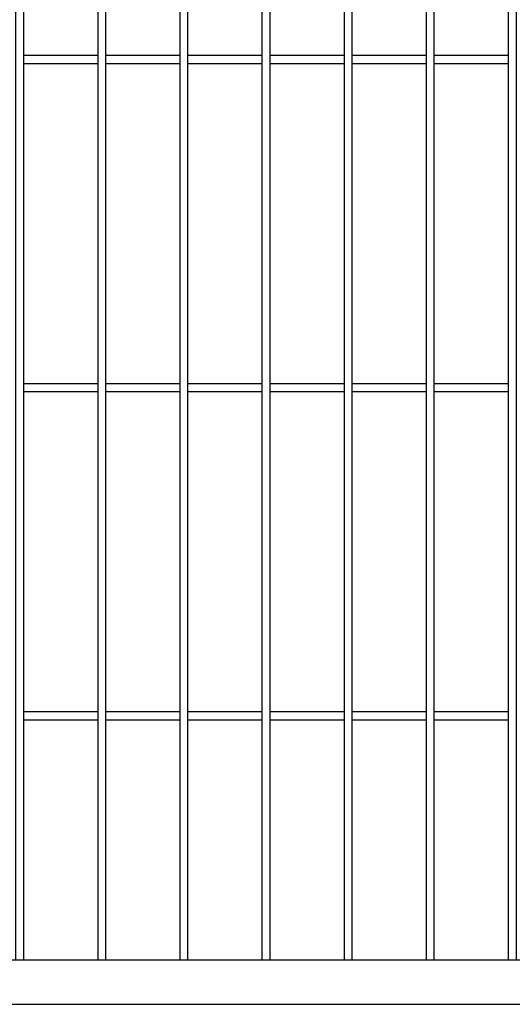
# Model space of a CAD drawing. Header units: inches. Extents: x 1156 to 71303, y -52654 to 51.
# Tile 144 of 217: x 64673 to 64733, y -41687 to -41567. Entities that reach past the tile are written whole.
import ezdxf

# ---------------------------------------------------------------- set-up
doc = ezdxf.new("R2010")
doc.units = ezdxf.units.IN
doc.header["$MEASUREMENT"] = 0
doc.layers.add('AW OGRODZENIA', color=253, linetype='Continuous')

msp = doc.modelspace()

# ---------------------------------------------------------------- linework, layer by layer
at = {"layer": 'AW OGRODZENIA'}
for p, q in [((64673.565, -41571.796), (64682.573, -41571.796)), ((64673.565, -41571.796), (64682.573, -41571.796)), ((64673.565, -41571.796), (64682.573, -41571.796)), ((64673.565, -41571.796), (64682.573, -41571.796)), ((64673.565, -41571.796), (64682.573, -41571.796)), ((64673.565, -41571.796), (64682.573, -41571.796)), ((64673.565, -41571.796), (64682.573, -41571.796)), ((64673.565, -41571.796), (64682.573, -41571.796)), ((64673.565, -41571.796), (64682.573, -41571.796)), ((64673.565, -41571.796), (64682.573, -41571.796)), ((64673.565, -41571.796), (64682.573, -41571.796)), ((64673.565, -41571.796), (64682.573, -41571.796)), ((64673.565, -41571.796), (64682.573, -41571.796)), ((64673.565, -41571.796), (64682.573, -41571.796)), ((64673.565, -41571.796), (64682.573, -41571.796)), ((64673.565, -41571.796), (64682.573, -41571.796)), ((64673.565, -41571.796), (64682.573, -41571.796)), ((64673.565, -41571.796), (64682.573, -41571.796)), ((64673.565, -41571.796), (64682.573, -41571.796)), ((64673.565, -41571.796), (64682.573, -41571.796)), ((64673.565, -41571.796), (64682.573, -41571.796)), ((64673.565, -41571.796), (64682.573, -41571.796)), ((64673.565, -41571.796), (64682.573, -41571.796)), ((64673.565, -41571.796), (64682.573, -41571.796)), ((64673.565, -41571.796), (64682.573, -41571.796)), ((64673.565, -41572.796), (64682.573, -41572.796)), ((64673.565, -41572.796), (64682.573, -41572.796)), ((64673.565, -41572.796), (64682.573, -41572.796)), ((64673.565, -41572.796), (64682.573, -41572.796)), ((64673.565, -41572.796), (64682.573, -41572.796)), ((64673.565, -41572.796), (64682.573, -41572.796)), ((64673.565, -41572.796), (64682.573, -41572.796)), ((64673.565, -41572.796), (64682.573, -41572.796)), ((64673.565, -41572.796), (64682.573, -41572.796)), ((64673.565, -41572.796), (64682.573, -41572.796)), ((64673.565, -41572.796), (64682.573, -41572.796)), ((64673.565, -41572.796), (64682.573, -41572.796)), ((64673.565, -41572.796), (64682.573, -41572.796)), ((64673.565, -41572.796), (64682.573, -41572.796)), ((64673.565, -41572.796), (64682.573, -41572.796)), ((64673.565, -41572.796), (64682.573, -41572.796)), ((64673.565, -41572.796), (64682.573, -41572.796)), ((64673.565, -41572.796), (64682.573, -41572.796)), ((64673.565, -41572.796), (64682.573, -41572.796)), ((64673.565, -41572.796), (64682.573, -41572.796)), ((64673.565, -41572.796), (64682.573, -41572.796)), ((64673.565, -41572.796), (64682.573, -41572.796)), ((64673.565, -41572.796), (64682.573, -41572.796)), ((64673.565, -41572.796), (64682.573, -41572.796)), ((64673.565, -41572.796), (64682.573, -41572.796)), ((64683.565, -41571.796), (64692.573, -41571.796)), ((64683.565, -41571.796), (64692.573, -41571.796)), ((64683.565, -41571.796), (64692.573, -41571.796)), ((64683.565, -41571.796), (64692.573, -41571.796)), ((64683.565, -41571.796), (64692.573, -41571.796)), ((64683.565, -41571.796), (64692.573, -41571.796)), ((64683.565, -41571.796), (64692.573, -41571.796)), ((64683.565, -41571.796), (64692.573, -41571.796)), ((64683.565, -41571.796), (64692.573, -41571.796)), ((64683.565, -41571.796), (64692.573, -41571.796)), ((64683.565, -41571.796), (64692.573, -41571.796)), ((64683.565, -41571.796), (64692.573, -41571.796)), ((64683.565, -41571.796), (64692.573, -41571.796)), ((64683.565, -41571.796), (64692.573, -41571.796)), ((64683.565, -41571.796), (64692.573, -41571.796)), ((64683.565, -41571.796), (64692.573, -41571.796)), ((64683.565, -41571.796), (64692.573, -41571.796)), ((64683.565, -41571.796), (64692.573, -41571.796)), ((64683.565, -41571.796), (64692.573, -41571.796)), ((64683.565, -41571.796), (64692.573, -41571.796)), ((64683.565, -41571.796), (64692.573, -41571.796)), ((64683.565, -41571.796), (64692.573, -41571.796)), ((64683.565, -41571.796), (64692.573, -41571.796)), ((64683.565, -41571.796), (64692.573, -41571.796)), ((64683.565, -41571.796), (64692.573, -41571.796)), ((64683.565, -41572.796), (64692.573, -41572.796)), ((64683.565, -41572.796), (64692.573, -41572.796)), ((64683.565, -41572.796), (64692.573, -41572.796)), ((64683.565, -41572.796), (64692.573, -41572.796)), ((64683.565, -41572.796), (64692.573, -41572.796)), ((64683.565, -41572.796), (64692.573, -41572.796)), ((64683.565, -41572.796), (64692.573, -41572.796)), ((64683.565, -41572.796), (64692.573, -41572.796)), ((64683.565, -41572.796), (64692.573, -41572.796)), ((64683.565, -41572.796), (64692.573, -41572.796)), ((64683.565, -41572.796), (64692.573, -41572.796)), ((64683.565, -41572.796), (64692.573, -41572.796)), ((64683.565, -41572.796), (64692.573, -41572.796)), ((64683.565, -41572.796), (64692.573, -41572.796)), ((64683.565, -41572.796), (64692.573, -41572.796)), ((64683.565, -41572.796), (64692.573, -41572.796)), ((64683.565, -41572.796), (64692.573, -41572.796)), ((64683.565, -41572.796), (64692.573, -41572.796)), ((64683.565, -41572.796), (64692.573, -41572.796)), ((64683.565, -41572.796), (64692.573, -41572.796)), ((64683.565, -41572.796), (64692.573, -41572.796)), ((64683.565, -41572.796), (64692.573, -41572.796)), ((64683.565, -41572.796), (64692.573, -41572.796)), ((64683.565, -41572.796), (64692.573, -41572.796)), ((64683.565, -41572.796), (64692.573, -41572.796)), ((64693.565, -41571.796), (64702.573, -41571.796)), ((64693.565, -41571.796), (64702.573, -41571.796)), ((64693.565, -41571.796), (64702.573, -41571.796)), ((64693.565, -41571.796), (64702.573, -41571.796)), ((64693.565, -41571.796), (64702.573, -41571.796)), ((64693.565, -41571.796), (64702.573, -41571.796)), ((64693.565, -41571.796), (64702.573, -41571.796)), ((64693.565, -41571.796), (64702.573, -41571.796)), ((64693.565, -41571.796), (64702.573, -41571.796)), ((64693.565, -41571.796), (64702.573, -41571.796)), ((64693.565, -41571.796), (64702.573, -41571.796)), ((64693.565, -41571.796), (64702.573, -41571.796)), ((64693.565, -41571.796), (64702.573, -41571.796)), ((64693.565, -41571.796), (64702.573, -41571.796)), ((64693.565, -41571.796), (64702.573, -41571.796)), ((64693.565, -41571.796), (64702.573, -41571.796)), ((64693.565, -41571.796), (64702.573, -41571.796)), ((64693.565, -41571.796), (64702.573, -41571.796)), ((64693.565, -41571.796), (64702.573, -41571.796)), ((64693.565, -41571.796), (64702.573, -41571.796)), ((64693.565, -41571.796), (64702.573, -41571.796)), ((64693.565, -41571.796), (64702.573, -41571.796)), ((64693.565, -41571.796), (64702.573, -41571.796)), ((64693.565, -41571.796), (64702.573, -41571.796)), ((64693.565, -41571.796), (64702.573, -41571.796)), ((64693.565, -41572.796), (64702.573, -41572.796)), ((64693.565, -41572.796), (64702.573, -41572.796)), ((64693.565, -41572.796), (64702.573, -41572.796)), ((64693.565, -41572.796), (64702.573, -41572.796)), ((64693.565, -41572.796), (64702.573, -41572.796)), ((64693.565, -41572.796), (64702.573, -41572.796)), ((64693.565, -41572.796), (64702.573, -41572.796)), ((64693.565, -41572.796), (64702.573, -41572.796)), ((64693.565, -41572.796), (64702.573, -41572.796)), ((64693.565, -41572.796), (64702.573, -41572.796)), ((64693.565, -41572.796), (64702.573, -41572.796)), ((64693.565, -41572.796), (64702.573, -41572.796)), ((64693.565, -41572.796), (64702.573, -41572.796)), ((64693.565, -41572.796), (64702.573, -41572.796)), ((64693.565, -41572.796), (64702.573, -41572.796)), ((64693.565, -41572.796), (64702.573, -41572.796)), ((64693.565, -41572.796), (64702.573, -41572.796)), ((64693.565, -41572.796), (64702.573, -41572.796)), ((64693.565, -41572.796), (64702.573, -41572.796)), ((64693.565, -41572.796), (64702.573, -41572.796)), ((64693.565, -41572.796), (64702.573, -41572.796)), ((64693.565, -41572.796), (64702.573, -41572.796)), ((64693.565, -41572.796), (64702.573, -41572.796)), ((64693.565, -41572.796), (64702.573, -41572.796)), ((64693.565, -41572.796), (64702.573, -41572.796)), ((64703.565, -41571.796), (64712.573, -41571.796)), ((64703.565, -41571.796), (64712.573, -41571.796)), ((64703.565, -41571.796), (64712.573, -41571.796)), ((64703.565, -41571.796), (64712.573, -41571.796)), ((64703.565, -41571.796), (64712.573, -41571.796)), ((64703.565, -41571.796), (64712.573, -41571.796)), ((64703.565, -41571.796), (64712.573, -41571.796)), ((64703.565, -41571.796), (64712.573, -41571.796)), ((64703.565, -41571.796), (64712.573, -41571.796)), ((64703.565, -41571.796), (64712.573, -41571.796)), ((64703.565, -41571.796), (64712.573, -41571.796)), ((64703.565, -41571.796), (64712.573, -41571.796)), ((64703.565, -41571.796), (64712.573, -41571.796)), ((64703.565, -41571.796), (64712.573, -41571.796)), ((64703.565, -41571.796), (64712.573, -41571.796)), ((64703.565, -41571.796), (64712.573, -41571.796)), ((64703.565, -41571.796), (64712.573, -41571.796)), ((64703.565, -41571.796), (64712.573, -41571.796)), ((64703.565, -41571.796), (64712.573, -41571.796)), ((64703.565, -41571.796), (64712.573, -41571.796)), ((64703.565, -41571.796), (64712.573, -41571.796)), ((64703.565, -41571.796), (64712.573, -41571.796)), ((64703.565, -41571.796), (64712.573, -41571.796)), ((64703.565, -41571.796), (64712.573, -41571.796)), ((64703.565, -41571.796), (64712.573, -41571.796)), ((64703.565, -41572.796), (64712.573, -41572.796)), ((64703.565, -41572.796), (64712.573, -41572.796)), ((64703.565, -41572.796), (64712.573, -41572.796)), ((64703.565, -41572.796), (64712.573, -41572.796)), ((64703.565, -41572.796), (64712.573, -41572.796)), ((64703.565, -41572.796), (64712.573, -41572.796)), ((64703.565, -41572.796), (64712.573, -41572.796)), ((64703.565, -41572.796), (64712.573, -41572.796)), ((64703.565, -41572.796), (64712.573, -41572.796)), ((64703.565, -41572.796), (64712.573, -41572.796)), ((64703.565, -41572.796), (64712.573, -41572.796)), ((64703.565, -41572.796), (64712.573, -41572.796)), ((64703.565, -41572.796), (64712.573, -41572.796)), ((64703.565, -41572.796), (64712.573, -41572.796)), ((64703.565, -41572.796), (64712.573, -41572.796)), ((64703.565, -41572.796), (64712.573, -41572.796)), ((64703.565, -41572.796), (64712.573, -41572.796)), ((64703.565, -41572.796), (64712.573, -41572.796)), ((64703.565, -41572.796), (64712.573, -41572.796)), ((64703.565, -41572.796), (64712.573, -41572.796)), ((64703.565, -41572.796), (64712.573, -41572.796)), ((64703.565, -41572.796), (64712.573, -41572.796)), ((64703.565, -41572.796), (64712.573, -41572.796)), ((64703.565, -41572.796), (64712.573, -41572.796)), ((64703.565, -41572.796), (64712.573, -41572.796)), ((64713.565, -41571.796), (64722.573, -41571.796)), ((64713.565, -41571.796), (64722.573, -41571.796)), ((64713.565, -41571.796), (64722.573, -41571.796)), ((64713.565, -41571.796), (64722.573, -41571.796)), ((64713.565, -41571.796), (64722.573, -41571.796)), ((64713.565, -41571.796), (64722.573, -41571.796)), ((64713.565, -41571.796), (64722.573, -41571.796)), ((64713.565, -41571.796), (64722.573, -41571.796)), ((64713.565, -41571.796), (64722.573, -41571.796)), ((64713.565, -41571.796), (64722.573, -41571.796)), ((64713.565, -41571.796), (64722.573, -41571.796)), ((64713.565, -41571.796), (64722.573, -41571.796)), ((64713.565, -41571.796), (64722.573, -41571.796)), ((64713.565, -41571.796), (64722.573, -41571.796)), ((64713.565, -41571.796), (64722.573, -41571.796)), ((64713.565, -41571.796), (64722.573, -41571.796)), ((64713.565, -41571.796), (64722.573, -41571.796)), ((64713.565, -41571.796), (64722.573, -41571.796)), ((64713.565, -41571.796), (64722.573, -41571.796)), ((64713.565, -41571.796), (64722.573, -41571.796)), ((64713.565, -41571.796), (64722.573, -41571.796)), ((64713.565, -41571.796), (64722.573, -41571.796)), ((64713.565, -41571.796), (64722.573, -41571.796)), ((64713.565, -41571.796), (64722.573, -41571.796)), ((64713.565, -41571.796), (64722.573, -41571.796)), ((64713.565, -41572.796), (64722.573, -41572.796)), ((64713.565, -41572.796), (64722.573, -41572.796)), ((64713.565, -41572.796), (64722.573, -41572.796)), ((64713.565, -41572.796), (64722.573, -41572.796)), ((64713.565, -41572.796), (64722.573, -41572.796)), ((64713.565, -41572.796), (64722.573, -41572.796)), ((64713.565, -41572.796), (64722.573, -41572.796)), ((64713.565, -41572.796), (64722.573, -41572.796)), ((64713.565, -41572.796), (64722.573, -41572.796)), ((64713.565, -41572.796), (64722.573, -41572.796)), ((64713.565, -41572.796), (64722.573, -41572.796)), ((64713.565, -41572.796), (64722.573, -41572.796)), ((64713.565, -41572.796), (64722.573, -41572.796)), ((64713.565, -41572.796), (64722.573, -41572.796)), ((64713.565, -41572.796), (64722.573, -41572.796)), ((64713.565, -41572.796), (64722.573, -41572.796)), ((64713.565, -41572.796), (64722.573, -41572.796)), ((64713.565, -41572.796), (64722.573, -41572.796)), ((64713.565, -41572.796), (64722.573, -41572.796)), ((64713.565, -41572.796), (64722.573, -41572.796)), ((64713.565, -41572.796), (64722.573, -41572.796)), ((64713.565, -41572.796), (64722.573, -41572.796)), ((64713.565, -41572.796), (64722.573, -41572.796)), ((64713.565, -41572.796), (64722.573, -41572.796)), ((64713.565, -41572.796), (64722.573, -41572.796)), ((64723.565, -41571.796), (64732.573, -41571.796)), ((64723.565, -41571.796), (64732.573, -41571.796)), ((64723.565, -41571.796), (64732.573, -41571.796)), ((64723.565, -41571.796), (64732.573, -41571.796)), ((64723.565, -41571.796), (64732.573, -41571.796)), ((64723.565, -41571.796), (64732.573, -41571.796)), ((64723.565, -41571.796), (64732.573, -41571.796)), ((64723.565, -41571.796), (64732.573, -41571.796)), ((64723.565, -41571.796), (64732.573, -41571.796)), ((64723.565, -41571.796), (64732.573, -41571.796)), ((64723.565, -41571.796), (64732.573, -41571.796)), ((64723.565, -41571.796), (64732.573, -41571.796)), ((64723.565, -41571.796), (64732.573, -41571.796)), ((64723.565, -41571.796), (64732.573, -41571.796)), ((64723.565, -41571.796), (64732.573, -41571.796)), ((64723.565, -41571.796), (64732.573, -41571.796)), ((64723.565, -41571.796), (64732.573, -41571.796)), ((64723.565, -41571.796), (64732.573, -41571.796)), ((64723.565, -41571.796), (64732.573, -41571.796)), ((64723.565, -41571.796), (64732.573, -41571.796)), ((64723.565, -41571.796), (64732.573, -41571.796)), ((64723.565, -41571.796), (64732.573, -41571.796)), ((64723.565, -41571.796), (64732.573, -41571.796)), ((64723.565, -41571.796), (64732.573, -41571.796)), ((64723.565, -41571.796), (64732.573, -41571.796)), ((64723.565, -41572.796), (64732.573, -41572.796)), ((64723.565, -41572.796), (64732.573, -41572.796)), ((64723.565, -41572.796), (64732.573, -41572.796)), ((64723.565, -41572.796), (64732.573, -41572.796)), ((64723.565, -41572.796), (64732.573, -41572.796)), ((64723.565, -41572.796), (64732.573, -41572.796)), ((64723.565, -41572.796), (64732.573, -41572.796)), ((64723.565, -41572.796), (64732.573, -41572.796)), ((64723.565, -41572.796), (64732.573, -41572.796)), ((64723.565, -41572.796), (64732.573, -41572.796)), ((64723.565, -41572.796), (64732.573, -41572.796)), ((64723.565, -41572.796), (64732.573, -41572.796)), ((64723.565, -41572.796), (64732.573, -41572.796)), ((64723.565, -41572.796), (64732.573, -41572.796)), ((64723.565, -41572.796), (64732.573, -41572.796)), ((64723.565, -41572.796), (64732.573, -41572.796)), ((64723.565, -41572.796), (64732.573, -41572.796)), ((64723.565, -41572.796), (64732.573, -41572.796)), ((64723.565, -41572.796), (64732.573, -41572.796)), ((64723.565, -41572.796), (64732.573, -41572.796)), ((64723.565, -41572.796), (64732.573, -41572.796)), ((64723.565, -41572.796), (64732.573, -41572.796)), ((64723.565, -41572.796), (64732.573, -41572.796)), ((64723.565, -41572.796), (64732.573, -41572.796)), ((64723.565, -41572.796), (64732.573, -41572.796)), ((64673.565, -41611.796), (64682.573, -41611.796)), ((64673.565, -41611.796), (64682.573, -41611.796)), ((64673.565, -41611.796), (64682.573, -41611.796)), ((64673.565, -41611.796), (64682.573, -41611.796)), ((64673.565, -41611.796), (64682.573, -41611.796)), ((64673.565, -41611.796), (64682.573, -41611.796)), ((64673.565, -41611.796), (64682.573, -41611.796)), ((64673.565, -41611.796), (64682.573, -41611.796)), ((64673.565, -41611.796), (64682.573, -41611.796)), ((64673.565, -41611.796), (64682.573, -41611.796)), ((64673.565, -41611.796), (64682.573, -41611.796)), ((64673.565, -41611.796), (64682.573, -41611.796)), ((64673.565, -41611.796), (64682.573, -41611.796)), ((64673.565, -41611.796), (64682.573, -41611.796)), ((64673.565, -41611.796), (64682.573, -41611.796)), ((64673.565, -41611.796), (64682.573, -41611.796)), ((64673.565, -41611.796), (64682.573, -41611.796)), ((64673.565, -41611.796), (64682.573, -41611.796)), ((64673.565, -41611.796), (64682.573, -41611.796)), ((64673.565, -41611.796), (64682.573, -41611.796)), ((64673.565, -41611.796), (64682.573, -41611.796)), ((64673.565, -41611.796), (64682.573, -41611.796)), ((64673.565, -41611.796), (64682.573, -41611.796)), ((64673.565, -41611.796), (64682.573, -41611.796)), ((64673.565, -41611.796), (64682.573, -41611.796)), ((64683.565, -41611.796), (64692.573, -41611.796)), ((64683.565, -41611.796), (64692.573, -41611.796)), ((64683.565, -41611.796), (64692.573, -41611.796)), ((64683.565, -41611.796), (64692.573, -41611.796)), ((64683.565, -41611.796), (64692.573, -41611.796)), ((64683.565, -41611.796), (64692.573, -41611.796)), ((64683.565, -41611.796), (64692.573, -41611.796)), ((64683.565, -41611.796), (64692.573, -41611.796)), ((64683.565, -41611.796), (64692.573, -41611.796)), ((64683.565, -41611.796), (64692.573, -41611.796)), ((64683.565, -41611.796), (64692.573, -41611.796)), ((64683.565, -41611.796), (64692.573, -41611.796)), ((64683.565, -41611.796), (64692.573, -41611.796)), ((64683.565, -41611.796), (64692.573, -41611.796)), ((64683.565, -41611.796), (64692.573, -41611.796)), ((64683.565, -41611.796), (64692.573, -41611.796)), ((64683.565, -41611.796), (64692.573, -41611.796)), ((64683.565, -41611.796), (64692.573, -41611.796)), ((64683.565, -41611.796), (64692.573, -41611.796)), ((64683.565, -41611.796), (64692.573, -41611.796)), ((64683.565, -41611.796), (64692.573, -41611.796)), ((64683.565, -41611.796), (64692.573, -41611.796)), ((64683.565, -41611.796), (64692.573, -41611.796)), ((64683.565, -41611.796), (64692.573, -41611.796)), ((64683.565, -41611.796), (64692.573, -41611.796)), ((64693.565, -41611.796), (64702.573, -41611.796)), ((64693.565, -41611.796), (64702.573, -41611.796)), ((64693.565, -41611.796), (64702.573, -41611.796)), ((64693.565, -41611.796), (64702.573, -41611.796)), ((64693.565, -41611.796), (64702.573, -41611.796)), ((64693.565, -41611.796), (64702.573, -41611.796)), ((64693.565, -41611.796), (64702.573, -41611.796)), ((64693.565, -41611.796), (64702.573, -41611.796)), ((64693.565, -41611.796), (64702.573, -41611.796)), ((64693.565, -41611.796), (64702.573, -41611.796)), ((64693.565, -41611.796), (64702.573, -41611.796)), ((64693.565, -41611.796), (64702.573, -41611.796)), ((64693.565, -41611.796), (64702.573, -41611.796)), ((64693.565, -41611.796), (64702.573, -41611.796)), ((64693.565, -41611.796), (64702.573, -41611.796)), ((64693.565, -41611.796), (64702.573, -41611.796)), ((64693.565, -41611.796), (64702.573, -41611.796)), ((64693.565, -41611.796), (64702.573, -41611.796)), ((64693.565, -41611.796), (64702.573, -41611.796)), ((64693.565, -41611.796), (64702.573, -41611.796)), ((64693.565, -41611.796), (64702.573, -41611.796)), ((64693.565, -41611.796), (64702.573, -41611.796)), ((64693.565, -41611.796), (64702.573, -41611.796)), ((64693.565, -41611.796), (64702.573, -41611.796)), ((64693.565, -41611.796), (64702.573, -41611.796)), ((64703.565, -41611.796), (64712.573, -41611.796)), ((64703.565, -41611.796), (64712.573, -41611.796)), ((64703.565, -41611.796), (64712.573, -41611.796)), ((64703.565, -41611.796), (64712.573, -41611.796)), ((64703.565, -41611.796), (64712.573, -41611.796)), ((64703.565, -41611.796), (64712.573, -41611.796)), ((64703.565, -41611.796), (64712.573, -41611.796)), ((64703.565, -41611.796), (64712.573, -41611.796)), ((64703.565, -41611.796), (64712.573, -41611.796)), ((64703.565, -41611.796), (64712.573, -41611.796)), ((64703.565, -41611.796), (64712.573, -41611.796)), ((64703.565, -41611.796), (64712.573, -41611.796)), ((64703.565, -41611.796), (64712.573, -41611.796)), ((64703.565, -41611.796), (64712.573, -41611.796)), ((64703.565, -41611.796), (64712.573, -41611.796)), ((64703.565, -41611.796), (64712.573, -41611.796)), ((64703.565, -41611.796), (64712.573, -41611.796)), ((64703.565, -41611.796), (64712.573, -41611.796)), ((64703.565, -41611.796), (64712.573, -41611.796)), ((64703.565, -41611.796), (64712.573, -41611.796)), ((64703.565, -41611.796), (64712.573, -41611.796)), ((64703.565, -41611.796), (64712.573, -41611.796)), ((64703.565, -41611.796), (64712.573, -41611.796)), ((64703.565, -41611.796), (64712.573, -41611.796)), ((64703.565, -41611.796), (64712.573, -41611.796)), ((64713.565, -41611.796), (64722.573, -41611.796)), ((64713.565, -41611.796), (64722.573, -41611.796)), ((64713.565, -41611.796), (64722.573, -41611.796)), ((64713.565, -41611.796), (64722.573, -41611.796)), ((64713.565, -41611.796), (64722.573, -41611.796)), ((64713.565, -41611.796), (64722.573, -41611.796)), ((64713.565, -41611.796), (64722.573, -41611.796)), ((64713.565, -41611.796), (64722.573, -41611.796)), ((64713.565, -41611.796), (64722.573, -41611.796)), ((64713.565, -41611.796), (64722.573, -41611.796)), ((64713.565, -41611.796), (64722.573, -41611.796)), ((64713.565, -41611.796), (64722.573, -41611.796)), ((64713.565, -41611.796), (64722.573, -41611.796)), ((64713.565, -41611.796), (64722.573, -41611.796)), ((64713.565, -41611.796), (64722.573, -41611.796)), ((64713.565, -41611.796), (64722.573, -41611.796)), ((64713.565, -41611.796), (64722.573, -41611.796)), ((64713.565, -41611.796), (64722.573, -41611.796)), ((64713.565, -41611.796), (64722.573, -41611.796)), ((64713.565, -41611.796), (64722.573, -41611.796)), ((64713.565, -41611.796), (64722.573, -41611.796)), ((64713.565, -41611.796), (64722.573, -41611.796)), ((64713.565, -41611.796), (64722.573, -41611.796)), ((64713.565, -41611.796), (64722.573, -41611.796)), ((64713.565, -41611.796), (64722.573, -41611.796)), ((64723.565, -41611.796), (64732.573, -41611.796)), ((64723.565, -41611.796), (64732.573, -41611.796)), ((64723.565, -41611.796), (64732.573, -41611.796)), ((64723.565, -41611.796), (64732.573, -41611.796)), ((64723.565, -41611.796), (64732.573, -41611.796)), ((64723.565, -41611.796), (64732.573, -41611.796)), ((64723.565, -41611.796), (64732.573, -41611.796)), ((64723.565, -41611.796), (64732.573, -41611.796)), ((64723.565, -41611.796), (64732.573, -41611.796)), ((64723.565, -41611.796), (64732.573, -41611.796)), ((64723.565, -41611.796), (64732.573, -41611.796)), ((64723.565, -41611.796), (64732.573, -41611.796)), ((64723.565, -41611.796), (64732.573, -41611.796)), ((64723.565, -41611.796), (64732.573, -41611.796)), ((64723.565, -41611.796), (64732.573, -41611.796)), ((64723.565, -41611.796), (64732.573, -41611.796)), ((64723.565, -41611.796), (64732.573, -41611.796)), ((64723.565, -41611.796), (64732.573, -41611.796)), ((64723.565, -41611.796), (64732.573, -41611.796)), ((64723.565, -41611.796), (64732.573, -41611.796)), ((64723.565, -41611.796), (64732.573, -41611.796)), ((64723.565, -41611.796), (64732.573, -41611.796)), ((64723.565, -41611.796), (64732.573, -41611.796)), ((64723.565, -41611.796), (64732.573, -41611.796)), ((64723.565, -41611.796), (64732.573, -41611.796)), ((64673.565, -41612.796), (64682.573, -41612.796)), ((64673.565, -41612.796), (64682.573, -41612.796)), ((64673.565, -41612.796), (64682.573, -41612.796)), ((64673.565, -41612.796), (64682.573, -41612.796)), ((64673.565, -41612.796), (64682.573, -41612.796)), ((64673.565, -41612.796), (64682.573, -41612.796)), ((64673.565, -41612.796), (64682.573, -41612.796)), ((64673.565, -41612.796), (64682.573, -41612.796)), ((64673.565, -41612.796), (64682.573, -41612.796)), ((64673.565, -41612.796), (64682.573, -41612.796)), ((64673.565, -41612.796), (64682.573, -41612.796)), ((64673.565, -41612.796), (64682.573, -41612.796)), ((64673.565, -41612.796), (64682.573, -41612.796)), ((64673.565, -41612.796), (64682.573, -41612.796)), ((64673.565, -41612.796), (64682.573, -41612.796)), ((64673.565, -41612.796), (64682.573, -41612.796)), ((64673.565, -41612.796), (64682.573, -41612.796)), ((64673.565, -41612.796), (64682.573, -41612.796)), ((64673.565, -41612.796), (64682.573, -41612.796)), ((64673.565, -41612.796), (64682.573, -41612.796)), ((64673.565, -41612.796), (64682.573, -41612.796)), ((64673.565, -41612.796), (64682.573, -41612.796)), ((64673.565, -41612.796), (64682.573, -41612.796)), ((64673.565, -41612.796), (64682.573, -41612.796)), ((64673.565, -41612.796), (64682.573, -41612.796)), ((64683.565, -41612.796), (64692.573, -41612.796)), ((64683.565, -41612.796), (64692.573, -41612.796)), ((64683.565, -41612.796), (64692.573, -41612.796)), ((64683.565, -41612.796), (64692.573, -41612.796)), ((64683.565, -41612.796), (64692.573, -41612.796)), ((64683.565, -41612.796), (64692.573, -41612.796)), ((64683.565, -41612.796), (64692.573, -41612.796)), ((64683.565, -41612.796), (64692.573, -41612.796)), ((64683.565, -41612.796), (64692.573, -41612.796)), ((64683.565, -41612.796), (64692.573, -41612.796)), ((64683.565, -41612.796), (64692.573, -41612.796)), ((64683.565, -41612.796), (64692.573, -41612.796)), ((64683.565, -41612.796), (64692.573, -41612.796)), ((64683.565, -41612.796), (64692.573, -41612.796)), ((64683.565, -41612.796), (64692.573, -41612.796)), ((64683.565, -41612.796), (64692.573, -41612.796)), ((64683.565, -41612.796), (64692.573, -41612.796)), ((64683.565, -41612.796), (64692.573, -41612.796)), ((64683.565, -41612.796), (64692.573, -41612.796)), ((64683.565, -41612.796), (64692.573, -41612.796)), ((64683.565, -41612.796), (64692.573, -41612.796)), ((64683.565, -41612.796), (64692.573, -41612.796)), ((64683.565, -41612.796), (64692.573, -41612.796)), ((64683.565, -41612.796), (64692.573, -41612.796)), ((64683.565, -41612.796), (64692.573, -41612.796)), ((64693.565, -41612.796), (64702.573, -41612.796)), ((64693.565, -41612.796), (64702.573, -41612.796)), ((64693.565, -41612.796), (64702.573, -41612.796)), ((64693.565, -41612.796), (64702.573, -41612.796)), ((64693.565, -41612.796), (64702.573, -41612.796)), ((64693.565, -41612.796), (64702.573, -41612.796)), ((64693.565, -41612.796), (64702.573, -41612.796)), ((64693.565, -41612.796), (64702.573, -41612.796)), ((64693.565, -41612.796), (64702.573, -41612.796)), ((64693.565, -41612.796), (64702.573, -41612.796)), ((64693.565, -41612.796), (64702.573, -41612.796)), ((64693.565, -41612.796), (64702.573, -41612.796)), ((64693.565, -41612.796), (64702.573, -41612.796)), ((64693.565, -41612.796), (64702.573, -41612.796)), ((64693.565, -41612.796), (64702.573, -41612.796)), ((64693.565, -41612.796), (64702.573, -41612.796)), ((64693.565, -41612.796), (64702.573, -41612.796)), ((64693.565, -41612.796), (64702.573, -41612.796)), ((64693.565, -41612.796), (64702.573, -41612.796)), ((64693.565, -41612.796), (64702.573, -41612.796)), ((64693.565, -41612.796), (64702.573, -41612.796)), ((64693.565, -41612.796), (64702.573, -41612.796)), ((64693.565, -41612.796), (64702.573, -41612.796)), ((64693.565, -41612.796), (64702.573, -41612.796)), ((64693.565, -41612.796), (64702.573, -41612.796)), ((64703.565, -41612.796), (64712.573, -41612.796)), ((64703.565, -41612.796), (64712.573, -41612.796)), ((64703.565, -41612.796), (64712.573, -41612.796)), ((64703.565, -41612.796), (64712.573, -41612.796)), ((64703.565, -41612.796), (64712.573, -41612.796)), ((64703.565, -41612.796), (64712.573, -41612.796)), ((64703.565, -41612.796), (64712.573, -41612.796)), ((64703.565, -41612.796), (64712.573, -41612.796)), ((64703.565, -41612.796), (64712.573, -41612.796)), ((64703.565, -41612.796), (64712.573, -41612.796)), ((64703.565, -41612.796), (64712.573, -41612.796)), ((64703.565, -41612.796), (64712.573, -41612.796)), ((64703.565, -41612.796), (64712.573, -41612.796)), ((64703.565, -41612.796), (64712.573, -41612.796)), ((64703.565, -41612.796), (64712.573, -41612.796)), ((64703.565, -41612.796), (64712.573, -41612.796)), ((64703.565, -41612.796), (64712.573, -41612.796)), ((64703.565, -41612.796), (64712.573, -41612.796)), ((64703.565, -41612.796), (64712.573, -41612.796)), ((64703.565, -41612.796), (64712.573, -41612.796)), ((64703.565, -41612.796), (64712.573, -41612.796)), ((64703.565, -41612.796), (64712.573, -41612.796)), ((64703.565, -41612.796), (64712.573, -41612.796)), ((64703.565, -41612.796), (64712.573, -41612.796)), ((64703.565, -41612.796), (64712.573, -41612.796)), ((64713.565, -41612.796), (64722.573, -41612.796)), ((64713.565, -41612.796), (64722.573, -41612.796)), ((64713.565, -41612.796), (64722.573, -41612.796)), ((64713.565, -41612.796), (64722.573, -41612.796)), ((64713.565, -41612.796), (64722.573, -41612.796)), ((64713.565, -41612.796), (64722.573, -41612.796)), ((64713.565, -41612.796), (64722.573, -41612.796)), ((64713.565, -41612.796), (64722.573, -41612.796)), ((64713.565, -41612.796), (64722.573, -41612.796)), ((64713.565, -41612.796), (64722.573, -41612.796)), ((64713.565, -41612.796), (64722.573, -41612.796)), ((64713.565, -41612.796), (64722.573, -41612.796)), ((64713.565, -41612.796), (64722.573, -41612.796)), ((64713.565, -41612.796), (64722.573, -41612.796)), ((64713.565, -41612.796), (64722.573, -41612.796)), ((64713.565, -41612.796), (64722.573, -41612.796)), ((64713.565, -41612.796), (64722.573, -41612.796)), ((64713.565, -41612.796), (64722.573, -41612.796)), ((64713.565, -41612.796), (64722.573, -41612.796)), ((64713.565, -41612.796), (64722.573, -41612.796)), ((64713.565, -41612.796), (64722.573, -41612.796)), ((64713.565, -41612.796), (64722.573, -41612.796)), ((64713.565, -41612.796), (64722.573, -41612.796)), ((64713.565, -41612.796), (64722.573, -41612.796)), ((64713.565, -41612.796), (64722.573, -41612.796)), ((64723.565, -41612.796), (64732.573, -41612.796)), ((64723.565, -41612.796), (64732.573, -41612.796)), ((64723.565, -41612.796), (64732.573, -41612.796)), ((64723.565, -41612.796), (64732.573, -41612.796)), ((64723.565, -41612.796), (64732.573, -41612.796)), ((64723.565, -41612.796), (64732.573, -41612.796)), ((64723.565, -41612.796), (64732.573, -41612.796)), ((64723.565, -41612.796), (64732.573, -41612.796)), ((64723.565, -41612.796), (64732.573, -41612.796)), ((64723.565, -41612.796), (64732.573, -41612.796)), ((64723.565, -41612.796), (64732.573, -41612.796)), ((64723.565, -41612.796), (64732.573, -41612.796)), ((64723.565, -41612.796), (64732.573, -41612.796)), ((64723.565, -41612.796), (64732.573, -41612.796)), ((64723.565, -41612.796), (64732.573, -41612.796)), ((64723.565, -41612.796), (64732.573, -41612.796)), ((64723.565, -41612.796), (64732.573, -41612.796)), ((64723.565, -41612.796), (64732.573, -41612.796)), ((64723.565, -41612.796), (64732.573, -41612.796)), ((64723.565, -41612.796), (64732.573, -41612.796)), ((64723.565, -41612.796), (64732.573, -41612.796)), ((64723.565, -41612.796), (64732.573, -41612.796)), ((64723.565, -41612.796), (64732.573, -41612.796)), ((64723.565, -41612.796), (64732.573, -41612.796)), ((64723.565, -41612.796), (64732.573, -41612.796)), ((64673.565, -41651.796), (64682.573, -41651.796)), ((64673.565, -41651.796), (64682.573, -41651.796)), ((64673.565, -41651.796), (64682.573, -41651.796)), ((64673.565, -41651.796), (64682.573, -41651.796)), ((64673.565, -41651.796), (64682.573, -41651.796)), ((64673.565, -41651.796), (64682.573, -41651.796)), ((64673.565, -41651.796), (64682.573, -41651.796)), ((64673.565, -41651.796), (64682.573, -41651.796)), ((64673.565, -41651.796), (64682.573, -41651.796)), ((64673.565, -41651.796), (64682.573, -41651.796)), ((64673.565, -41651.796), (64682.573, -41651.796)), ((64673.565, -41651.796), (64682.573, -41651.796)), ((64673.565, -41651.796), (64682.573, -41651.796)), ((64673.565, -41651.796), (64682.573, -41651.796)), ((64673.565, -41651.796), (64682.573, -41651.796)), ((64673.565, -41651.796), (64682.573, -41651.796)), ((64673.565, -41651.796), (64682.573, -41651.796)), ((64673.565, -41651.796), (64682.573, -41651.796)), ((64673.565, -41651.796), (64682.573, -41651.796)), ((64673.565, -41651.796), (64682.573, -41651.796)), ((64673.565, -41651.796), (64682.573, -41651.796)), ((64673.565, -41651.796), (64682.573, -41651.796)), ((64673.565, -41651.796), (64682.573, -41651.796)), ((64673.565, -41651.796), (64682.573, -41651.796)), ((64673.565, -41651.796), (64682.573, -41651.796)), ((64683.565, -41651.796), (64692.573, -41651.796)), ((64683.565, -41651.796), (64692.573, -41651.796)), ((64683.565, -41651.796), (64692.573, -41651.796)), ((64683.565, -41651.796), (64692.573, -41651.796)), ((64683.565, -41651.796), (64692.573, -41651.796)), ((64683.565, -41651.796), (64692.573, -41651.796)), ((64683.565, -41651.796), (64692.573, -41651.796)), ((64683.565, -41651.796), (64692.573, -41651.796)), ((64683.565, -41651.796), (64692.573, -41651.796)), ((64683.565, -41651.796), (64692.573, -41651.796)), ((64683.565, -41651.796), (64692.573, -41651.796)), ((64683.565, -41651.796), (64692.573, -41651.796)), ((64683.565, -41651.796), (64692.573, -41651.796)), ((64683.565, -41651.796), (64692.573, -41651.796)), ((64683.565, -41651.796), (64692.573, -41651.796)), ((64683.565, -41651.796), (64692.573, -41651.796)), ((64683.565, -41651.796), (64692.573, -41651.796)), ((64683.565, -41651.796), (64692.573, -41651.796)), ((64683.565, -41651.796), (64692.573, -41651.796)), ((64683.565, -41651.796), (64692.573, -41651.796)), ((64683.565, -41651.796), (64692.573, -41651.796)), ((64683.565, -41651.796), (64692.573, -41651.796)), ((64683.565, -41651.796), (64692.573, -41651.796)), ((64683.565, -41651.796), (64692.573, -41651.796)), ((64683.565, -41651.796), (64692.573, -41651.796)), ((64693.565, -41651.796), (64702.573, -41651.796)), ((64693.565, -41651.796), (64702.573, -41651.796)), ((64693.565, -41651.796), (64702.573, -41651.796)), ((64693.565, -41651.796), (64702.573, -41651.796)), ((64693.565, -41651.796), (64702.573, -41651.796)), ((64693.565, -41651.796), (64702.573, -41651.796)), ((64693.565, -41651.796), (64702.573, -41651.796)), ((64693.565, -41651.796), (64702.573, -41651.796)), ((64693.565, -41651.796), (64702.573, -41651.796)), ((64693.565, -41651.796), (64702.573, -41651.796)), ((64693.565, -41651.796), (64702.573, -41651.796)), ((64693.565, -41651.796), (64702.573, -41651.796)), ((64693.565, -41651.796), (64702.573, -41651.796)), ((64693.565, -41651.796), (64702.573, -41651.796)), ((64693.565, -41651.796), (64702.573, -41651.796)), ((64693.565, -41651.796), (64702.573, -41651.796)), ((64693.565, -41651.796), (64702.573, -41651.796)), ((64693.565, -41651.796), (64702.573, -41651.796)), ((64693.565, -41651.796), (64702.573, -41651.796)), ((64693.565, -41651.796), (64702.573, -41651.796)), ((64693.565, -41651.796), (64702.573, -41651.796)), ((64693.565, -41651.796), (64702.573, -41651.796)), ((64693.565, -41651.796), (64702.573, -41651.796)), ((64693.565, -41651.796), (64702.573, -41651.796)), ((64693.565, -41651.796), (64702.573, -41651.796)), ((64703.565, -41651.796), (64712.573, -41651.796)), ((64703.565, -41651.796), (64712.573, -41651.796)), ((64703.565, -41651.796), (64712.573, -41651.796)), ((64703.565, -41651.796), (64712.573, -41651.796)), ((64703.565, -41651.796), (64712.573, -41651.796)), ((64703.565, -41651.796), (64712.573, -41651.796)), ((64703.565, -41651.796), (64712.573, -41651.796)), ((64703.565, -41651.796), (64712.573, -41651.796)), ((64703.565, -41651.796), (64712.573, -41651.796)), ((64703.565, -41651.796), (64712.573, -41651.796)), ((64703.565, -41651.796), (64712.573, -41651.796)), ((64703.565, -41651.796), (64712.573, -41651.796)), ((64703.565, -41651.796), (64712.573, -41651.796)), ((64703.565, -41651.796), (64712.573, -41651.796)), ((64703.565, -41651.796), (64712.573, -41651.796)), ((64703.565, -41651.796), (64712.573, -41651.796)), ((64703.565, -41651.796), (64712.573, -41651.796)), ((64703.565, -41651.796), (64712.573, -41651.796)), ((64703.565, -41651.796), (64712.573, -41651.796)), ((64703.565, -41651.796), (64712.573, -41651.796)), ((64703.565, -41651.796), (64712.573, -41651.796)), ((64703.565, -41651.796), (64712.573, -41651.796)), ((64703.565, -41651.796), (64712.573, -41651.796)), ((64703.565, -41651.796), (64712.573, -41651.796)), ((64703.565, -41651.796), (64712.573, -41651.796)), ((64713.565, -41651.796), (64722.573, -41651.796)), ((64713.565, -41651.796), (64722.573, -41651.796)), ((64713.565, -41651.796), (64722.573, -41651.796)), ((64713.565, -41651.796), (64722.573, -41651.796)), ((64713.565, -41651.796), (64722.573, -41651.796)), ((64713.565, -41651.796), (64722.573, -41651.796)), ((64713.565, -41651.796), (64722.573, -41651.796)), ((64713.565, -41651.796), (64722.573, -41651.796)), ((64713.565, -41651.796), (64722.573, -41651.796)), ((64713.565, -41651.796), (64722.573, -41651.796)), ((64713.565, -41651.796), (64722.573, -41651.796)), ((64713.565, -41651.796), (64722.573, -41651.796)), ((64713.565, -41651.796), (64722.573, -41651.796)), ((64713.565, -41651.796), (64722.573, -41651.796)), ((64713.565, -41651.796), (64722.573, -41651.796)), ((64713.565, -41651.796), (64722.573, -41651.796)), ((64713.565, -41651.796), (64722.573, -41651.796)), ((64713.565, -41651.796), (64722.573, -41651.796)), ((64713.565, -41651.796), (64722.573, -41651.796)), ((64713.565, -41651.796), (64722.573, -41651.796)), ((64713.565, -41651.796), (64722.573, -41651.796)), ((64713.565, -41651.796), (64722.573, -41651.796)), ((64713.565, -41651.796), (64722.573, -41651.796)), ((64713.565, -41651.796), (64722.573, -41651.796)), ((64713.565, -41651.796), (64722.573, -41651.796)), ((64723.565, -41651.796), (64732.573, -41651.796)), ((64723.565, -41651.796), (64732.573, -41651.796)), ((64723.565, -41651.796), (64732.573, -41651.796)), ((64723.565, -41651.796), (64732.573, -41651.796)), ((64723.565, -41651.796), (64732.573, -41651.796)), ((64723.565, -41651.796), (64732.573, -41651.796)), ((64723.565, -41651.796), (64732.573, -41651.796)), ((64723.565, -41651.796), (64732.573, -41651.796)), ((64723.565, -41651.796), (64732.573, -41651.796)), ((64723.565, -41651.796), (64732.573, -41651.796)), ((64723.565, -41651.796), (64732.573, -41651.796)), ((64723.565, -41651.796), (64732.573, -41651.796)), ((64723.565, -41651.796), (64732.573, -41651.796)), ((64723.565, -41651.796), (64732.573, -41651.796)), ((64723.565, -41651.796), (64732.573, -41651.796)), ((64723.565, -41651.796), (64732.573, -41651.796)), ((64723.565, -41651.796), (64732.573, -41651.796)), ((64723.565, -41651.796), (64732.573, -41651.796)), ((64723.565, -41651.796), (64732.573, -41651.796)), ((64723.565, -41651.796), (64732.573, -41651.796)), ((64723.565, -41651.796), (64732.573, -41651.796)), ((64723.565, -41651.796), (64732.573, -41651.796)), ((64723.565, -41651.796), (64732.573, -41651.796)), ((64723.565, -41651.796), (64732.573, -41651.796)), ((64723.565, -41651.796), (64732.573, -41651.796)), ((64673.565, -41652.796), (64682.573, -41652.796)), ((64673.565, -41652.796), (64682.573, -41652.796)), ((64673.565, -41652.796), (64682.573, -41652.796)), ((64673.565, -41652.796), (64682.573, -41652.796)), ((64673.565, -41652.796), (64682.573, -41652.796)), ((64673.565, -41652.796), (64682.573, -41652.796)), ((64673.565, -41652.796), (64682.573, -41652.796)), ((64673.565, -41652.796), (64682.573, -41652.796)), ((64673.565, -41652.796), (64682.573, -41652.796)), ((64673.565, -41652.796), (64682.573, -41652.796)), ((64673.565, -41652.796), (64682.573, -41652.796)), ((64673.565, -41652.796), (64682.573, -41652.796)), ((64673.565, -41652.796), (64682.573, -41652.796)), ((64673.565, -41652.796), (64682.573, -41652.796)), ((64673.565, -41652.796), (64682.573, -41652.796)), ((64673.565, -41652.796), (64682.573, -41652.796)), ((64673.565, -41652.796), (64682.573, -41652.796)), ((64673.565, -41652.796), (64682.573, -41652.796)), ((64673.565, -41652.796), (64682.573, -41652.796)), ((64673.565, -41652.796), (64682.573, -41652.796)), ((64673.565, -41652.796), (64682.573, -41652.796)), ((64673.565, -41652.796), (64682.573, -41652.796)), ((64673.565, -41652.796), (64682.573, -41652.796)), ((64673.565, -41652.796), (64682.573, -41652.796)), ((64673.565, -41652.796), (64682.573, -41652.796)), ((64683.565, -41652.796), (64692.573, -41652.796)), ((64683.565, -41652.796), (64692.573, -41652.796)), ((64683.565, -41652.796), (64692.573, -41652.796)), ((64683.565, -41652.796), (64692.573, -41652.796)), ((64683.565, -41652.796), (64692.573, -41652.796)), ((64683.565, -41652.796), (64692.573, -41652.796)), ((64683.565, -41652.796), (64692.573, -41652.796)), ((64683.565, -41652.796), (64692.573, -41652.796)), ((64683.565, -41652.796), (64692.573, -41652.796)), ((64683.565, -41652.796), (64692.573, -41652.796)), ((64683.565, -41652.796), (64692.573, -41652.796)), ((64683.565, -41652.796), (64692.573, -41652.796)), ((64683.565, -41652.796), (64692.573, -41652.796)), ((64683.565, -41652.796), (64692.573, -41652.796)), ((64683.565, -41652.796), (64692.573, -41652.796)), ((64683.565, -41652.796), (64692.573, -41652.796)), ((64683.565, -41652.796), (64692.573, -41652.796)), ((64683.565, -41652.796), (64692.573, -41652.796)), ((64683.565, -41652.796), (64692.573, -41652.796)), ((64683.565, -41652.796), (64692.573, -41652.796)), ((64683.565, -41652.796), (64692.573, -41652.796)), ((64683.565, -41652.796), (64692.573, -41652.796)), ((64683.565, -41652.796), (64692.573, -41652.796)), ((64683.565, -41652.796), (64692.573, -41652.796)), ((64683.565, -41652.796), (64692.573, -41652.796)), ((64693.565, -41652.796), (64702.573, -41652.796)), ((64693.565, -41652.796), (64702.573, -41652.796)), ((64693.565, -41652.796), (64702.573, -41652.796)), ((64693.565, -41652.796), (64702.573, -41652.796)), ((64693.565, -41652.796), (64702.573, -41652.796)), ((64693.565, -41652.796), (64702.573, -41652.796)), ((64693.565, -41652.796), (64702.573, -41652.796)), ((64693.565, -41652.796), (64702.573, -41652.796)), ((64693.565, -41652.796), (64702.573, -41652.796)), ((64693.565, -41652.796), (64702.573, -41652.796)), ((64693.565, -41652.796), (64702.573, -41652.796)), ((64693.565, -41652.796), (64702.573, -41652.796)), ((64693.565, -41652.796), (64702.573, -41652.796)), ((64693.565, -41652.796), (64702.573, -41652.796)), ((64693.565, -41652.796), (64702.573, -41652.796)), ((64693.565, -41652.796), (64702.573, -41652.796)), ((64693.565, -41652.796), (64702.573, -41652.796)), ((64693.565, -41652.796), (64702.573, -41652.796)), ((64693.565, -41652.796), (64702.573, -41652.796)), ((64693.565, -41652.796), (64702.573, -41652.796)), ((64693.565, -41652.796), (64702.573, -41652.796)), ((64693.565, -41652.796), (64702.573, -41652.796)), ((64693.565, -41652.796), (64702.573, -41652.796)), ((64693.565, -41652.796), (64702.573, -41652.796)), ((64693.565, -41652.796), (64702.573, -41652.796)), ((64703.565, -41652.796), (64712.573, -41652.796)), ((64703.565, -41652.796), (64712.573, -41652.796)), ((64703.565, -41652.796), (64712.573, -41652.796)), ((64703.565, -41652.796), (64712.573, -41652.796)), ((64703.565, -41652.796), (64712.573, -41652.796)), ((64703.565, -41652.796), (64712.573, -41652.796)), ((64703.565, -41652.796), (64712.573, -41652.796)), ((64703.565, -41652.796), (64712.573, -41652.796)), ((64703.565, -41652.796), (64712.573, -41652.796)), ((64703.565, -41652.796), (64712.573, -41652.796)), ((64703.565, -41652.796), (64712.573, -41652.796)), ((64703.565, -41652.796), (64712.573, -41652.796)), ((64703.565, -41652.796), (64712.573, -41652.796)), ((64703.565, -41652.796), (64712.573, -41652.796)), ((64703.565, -41652.796), (64712.573, -41652.796)), ((64703.565, -41652.796), (64712.573, -41652.796)), ((64703.565, -41652.796), (64712.573, -41652.796)), ((64703.565, -41652.796), (64712.573, -41652.796)), ((64703.565, -41652.796), (64712.573, -41652.796)), ((64703.565, -41652.796), (64712.573, -41652.796)), ((64703.565, -41652.796), (64712.573, -41652.796)), ((64703.565, -41652.796), (64712.573, -41652.796)), ((64703.565, -41652.796), (64712.573, -41652.796)), ((64703.565, -41652.796), (64712.573, -41652.796)), ((64703.565, -41652.796), (64712.573, -41652.796)), ((64713.565, -41652.796), (64722.573, -41652.796)), ((64713.565, -41652.796), (64722.573, -41652.796)), ((64713.565, -41652.796), (64722.573, -41652.796)), ((64713.565, -41652.796), (64722.573, -41652.796)), ((64713.565, -41652.796), (64722.573, -41652.796)), ((64713.565, -41652.796), (64722.573, -41652.796)), ((64713.565, -41652.796), (64722.573, -41652.796)), ((64713.565, -41652.796), (64722.573, -41652.796)), ((64713.565, -41652.796), (64722.573, -41652.796)), ((64713.565, -41652.796), (64722.573, -41652.796)), ((64713.565, -41652.796), (64722.573, -41652.796)), ((64713.565, -41652.796), (64722.573, -41652.796)), ((64713.565, -41652.796), (64722.573, -41652.796)), ((64713.565, -41652.796), (64722.573, -41652.796)), ((64713.565, -41652.796), (64722.573, -41652.796)), ((64713.565, -41652.796), (64722.573, -41652.796)), ((64713.565, -41652.796), (64722.573, -41652.796)), ((64713.565, -41652.796), (64722.573, -41652.796)), ((64713.565, -41652.796), (64722.573, -41652.796)), ((64713.565, -41652.796), (64722.573, -41652.796)), ((64713.565, -41652.796), (64722.573, -41652.796)), ((64713.565, -41652.796), (64722.573, -41652.796)), ((64713.565, -41652.796), (64722.573, -41652.796)), ((64713.565, -41652.796), (64722.573, -41652.796)), ((64713.565, -41652.796), (64722.573, -41652.796)), ((64723.565, -41652.796), (64732.573, -41652.796)), ((64723.565, -41652.796), (64732.573, -41652.796)), ((64723.565, -41652.796), (64732.573, -41652.796)), ((64723.565, -41652.796), (64732.573, -41652.796)), ((64723.565, -41652.796), (64732.573, -41652.796)), ((64723.565, -41652.796), (64732.573, -41652.796)), ((64723.565, -41652.796), (64732.573, -41652.796)), ((64723.565, -41652.796), (64732.573, -41652.796)), ((64723.565, -41652.796), (64732.573, -41652.796)), ((64723.565, -41652.796), (64732.573, -41652.796)), ((64723.565, -41652.796), (64732.573, -41652.796)), ((64723.565, -41652.796), (64732.573, -41652.796)), ((64723.565, -41652.796), (64732.573, -41652.796)), ((64723.565, -41652.796), (64732.573, -41652.796)), ((64723.565, -41652.796), (64732.573, -41652.796)), ((64723.565, -41652.796), (64732.573, -41652.796)), ((64723.565, -41652.796), (64732.573, -41652.796)), ((64723.565, -41652.796), (64732.573, -41652.796)), ((64723.565, -41652.796), (64732.573, -41652.796)), ((64723.565, -41652.796), (64732.573, -41652.796)), ((64723.565, -41652.796), (64732.573, -41652.796)), ((64723.565, -41652.796), (64732.573, -41652.796)), ((64723.565, -41652.796), (64732.573, -41652.796)), ((64723.565, -41652.796), (64732.573, -41652.796)), ((64723.565, -41652.796), (64732.573, -41652.796))]:
    msp.add_line(p, q, dxfattribs=at)
for points in [[(64621.665, -41687.474), (65101.665, -41687.474), (65101.665, -41447.474), (64621.665, -41447.474)], [(64627.065, -41682.074), (65096.265, -41682.074), (65096.265, -41452.874), (64627.065, -41452.874)], [(64673.565, -41452.874), (64672.573, -41452.874), (64672.573, -41682.074), (64673.565, -41682.074)], [(64683.565, -41452.874), (64682.573, -41452.874), (64682.573, -41682.074), (64683.565, -41682.074)], [(64693.565, -41452.874), (64692.573, -41452.874), (64692.573, -41682.074), (64693.565, -41682.074)], [(64703.565, -41452.874), (64702.573, -41452.874), (64702.573, -41682.074), (64703.565, -41682.074)], [(64713.565, -41452.874), (64712.573, -41452.874), (64712.573, -41682.074), (64713.565, -41682.074)], [(64723.565, -41452.874), (64722.573, -41452.874), (64722.573, -41682.074), (64723.565, -41682.074)], [(64733.565, -41452.874), (64732.573, -41452.874), (64732.573, -41682.074), (64733.565, -41682.074)]]:
    msp.add_lwpolyline(points, close=True, dxfattribs=at)

doc.saveas('drawing.dxf')
